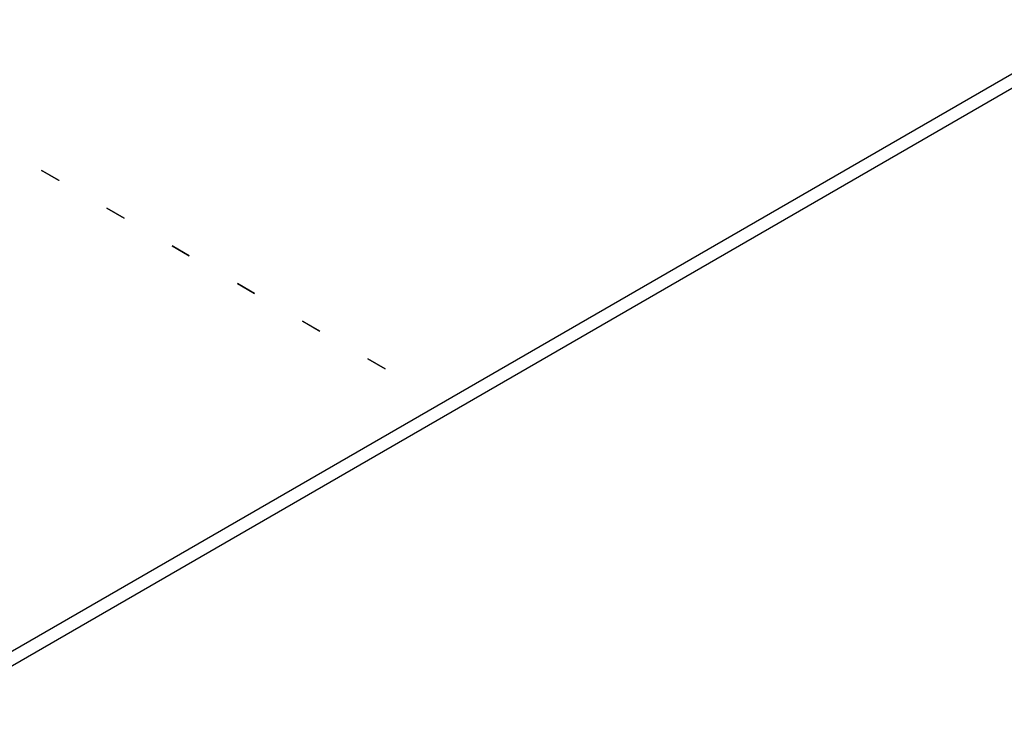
# Model space of a CAD drawing. Header units: millimetres. Extents: x 0 to 838, y 0 to 648.
# Tile 19 of 45: x 337 to 393, y 533 to 572. Entities that reach past the tile are written whole.
import ezdxf

# ---------------------------------------------------------------- set-up
doc = ezdxf.new("R2010")
doc.units = ezdxf.units.MM
doc.header["$LTSCALE"] = 3

msp = doc.modelspace()

# ---------------------------------------------------------------- linework, layer by layer
for p, q in [((398.465, 572.148), (331.014, 533.209)), ((398.835, 571.545), (331.367, 532.597)), ((338.186, 563.612), (338.188, 563.613)), ((339.155, 563.053), (338.186, 563.612)), ((338.188, 563.613), (339.157, 563.054)), ((339.157, 563.054), (339.155, 563.053)), ((341.882, 561.478), (341.884, 561.479)), ((342.852, 560.919), (341.882, 561.478)), ((341.884, 561.479), (342.853, 560.92)), ((342.853, 560.92), (342.852, 560.919)), ((345.578, 559.345), (345.58, 559.346)), ((346.548, 558.785), (345.578, 559.345)), ((345.58, 559.346), (346.55, 558.786)), ((346.55, 558.786), (346.548, 558.785)), ((349.275, 557.211), (349.277, 557.212)), ((350.244, 556.651), (349.275, 557.211)), ((349.277, 557.212), (350.246, 556.652)), ((350.246, 556.652), (350.244, 556.651)), ((352.971, 555.077), (352.973, 555.078)), ((353.94, 554.517), (352.971, 555.077)), ((352.973, 555.078), (353.942, 554.519)), ((353.942, 554.519), (353.94, 554.517)), ((356.667, 552.943), (356.669, 552.944)), ((357.636, 552.384), (356.667, 552.943)), ((356.669, 552.944), (357.638, 552.385)), ((357.638, 552.385), (357.636, 552.384))]:
    msp.add_line(p, q)

doc.saveas('drawing.dxf')
